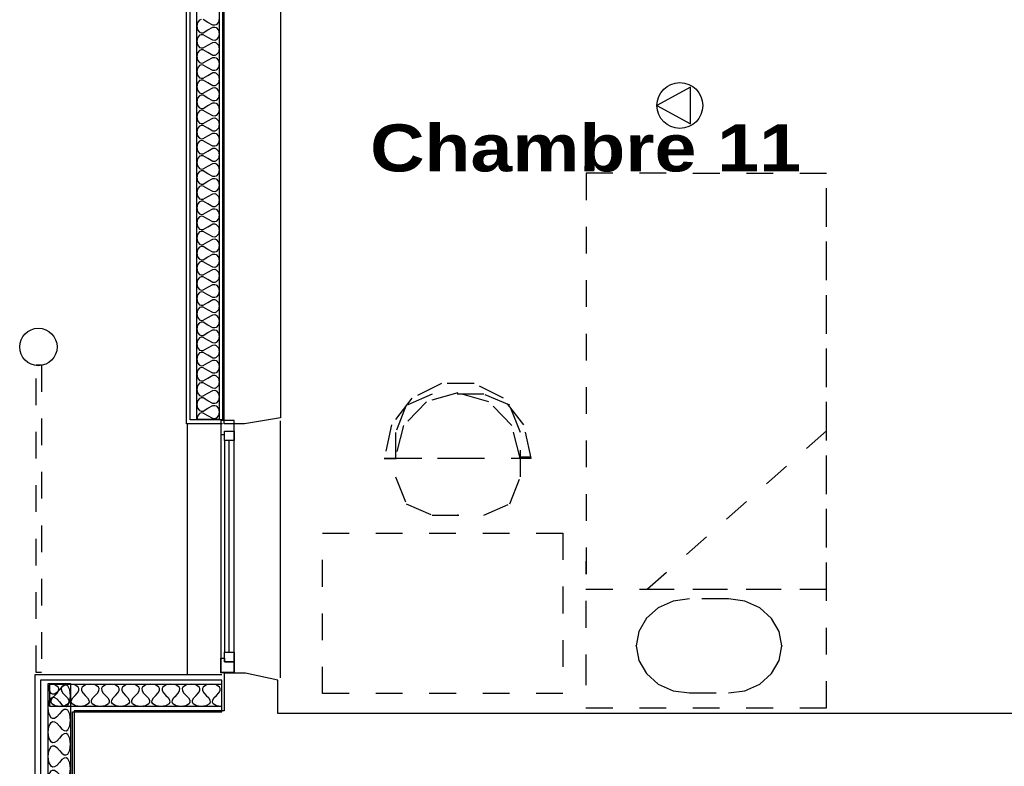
# Model space of a CAD drawing. Header units: millimetres. Extents: x -15 to 127, y -65 to 67.
# Tile 177 of 256: x 6.09 to 9.77, y 7.07 to 9.86. Entities that reach past the tile are written whole.
import ezdxf

# ---------------------------------------------------------------- set-up
doc = ezdxf.new("R2010")
doc.units = ezdxf.units.MM
doc.header["$MEASUREMENT"] = 0
doc.linetypes.add('PC_DASH_3', pattern=[0.055556, 0.027778, -0.027778])
doc.layers.add('Cfa', color=1, linetype='Continuous')
doc.layers.add('structure rdc', color=7, linetype='Continuous')
doc.styles.get("Standard").update_dxf_attribs({"font": 'BKANT.TTF'})

# ---------------------------------------------------------------- blocks, each defined once
blk = doc.blocks.new('ION')
for p, q in [((-0.196, 0.157), (0.004, -0.209)), ((0.205, 0.157), (-0.196, 0.157)), ((0.004, -0.209), (0.205, 0.157))]:
    blk.add_line(p, q)
blk.add_circle((0.004, 0.041), 0.25)
blk = doc.blocks.new('PD_4653')
at = {"layer": 'structure rdc', "color": 0}
for points in [[(7.5219, -19.0114), (6.88, -19.0114), (6.88, -18.9282), (7.5219, -18.9282), (7.5219, -19.0114)], [(7.5219, -19.0114), (7.504, -19.0088), (7.4914, -19.001), (7.4887, -18.9952), (7.4893, -18.988), (7.4938, -18.9796), (7.503, -18.9698), (7.5121, -18.9601), (7.5167, -18.9516), (7.5173, -18.9445), (7.5146, -18.9386), (7.502, -18.9308), (7.4841, -18.9282), (7.4662, -18.9308), (7.4536, -18.9386), (7.4509, -18.9445), (7.4515, -18.9516), (7.4561, -18.9601), (7.4652, -18.9698), (7.4744, -18.9796), (7.4789, -18.988), (7.4795, -18.9952), (7.4768, -19.001), (7.4642, -19.0088), (7.4463, -19.0114), (7.4285, -19.0088), (7.4158, -19.001), (7.4132, -18.9952), (7.4138, -18.988), (7.4183, -18.9796), (7.4275, -18.9698), (7.4366, -18.9601), (7.4412, -18.9516), (7.4418, -18.9445), (7.4391, -18.9386), (7.4265, -18.9308), (7.4086, -18.9282), (7.3907, -18.9308), (7.3781, -18.9386), (7.3754, -18.9445), (7.376, -18.9516), (7.3806, -18.9601), (7.3897, -18.9698), (7.3989, -18.9796), (7.4034, -18.988), (7.404, -18.9952), (7.4013, -19.001), (7.3887, -19.0088), (7.3708, -19.0114), (7.353, -19.0088), (7.3403, -19.001), (7.3376, -18.9952), (7.3383, -18.988), (7.3428, -18.9796), (7.352, -18.9698), (7.3611, -18.9601), (7.3657, -18.9516), (7.3663, -18.9445), (7.3636, -18.9386), (7.351, -18.9308), (7.3331, -18.9282), (7.3152, -18.9308), (7.3026, -18.9386), (7.2999, -18.9445), (7.3005, -18.9516), (7.305, -18.9601), (7.3142, -18.9698), (7.3234, -18.9796), (7.3279, -18.988), (7.3285, -18.9952), (7.3258, -19.001), (7.3132, -19.0088), (7.2953, -19.0114), (7.2774, -19.0088), (7.2648, -19.001), (7.2621, -18.9952), (7.2627, -18.988), (7.2673, -18.9796), (7.2764, -18.9698), (7.2856, -18.9601), (7.2902, -18.9516), (7.2908, -18.9445), (7.2881, -18.9386), (7.2755, -18.9308), (7.2576, -18.9282), (7.2397, -18.9308), (7.2271, -18.9386), (7.2244, -18.9445), (7.225, -18.9516), (7.2295, -18.9601), (7.2387, -18.9698), (7.2479, -18.9796), (7.2524, -18.988), (7.253, -18.9952), (7.2503, -19.001), (7.2377, -19.0088), (7.2198, -19.0114), (7.2019, -19.0088), (7.1893, -19.001), (7.1866, -18.9952), (7.1872, -18.988), (7.1918, -18.9796), (7.2009, -18.9698), (7.2101, -18.9601), (7.2146, -18.9516), (7.2152, -18.9445), (7.2126, -18.9386), (7.1999, -18.9308), (7.1821, -18.9282), (7.1642, -18.9308), (7.1516, -18.9386), (7.1489, -18.9445), (7.1495, -18.9516), (7.154, -18.9601), (7.1632, -18.9698), (7.1723, -18.9796), (7.1769, -18.988), (7.1775, -18.9952), (7.1748, -19.001), (7.1622, -19.0088), (7.1443, -19.0114), (7.1264, -19.0088), (7.1138, -19.001), (7.1111, -18.9952), (7.1117, -18.988), (7.1163, -18.9796), (7.1254, -18.9698), (7.1346, -18.9601), (7.1391, -18.9516), (7.1397, -18.9445), (7.1371, -18.9386), (7.1244, -18.9308), (7.1066, -18.9282), (7.0887, -18.9308), (7.0761, -18.9386), (7.0734, -18.9445), (7.074, -18.9516), (7.0785, -18.9601), (7.0877, -18.9698), (7.0968, -18.9796), (7.1014, -18.988), (7.102, -18.9952), (7.0993, -19.001), (7.0867, -19.0088), (7.0688, -19.0114), (7.0509, -19.0088), (7.0383, -19.001), (7.0356, -18.9952), (7.0362, -18.988), (7.0408, -18.9796), (7.0499, -18.9698), (7.0591, -18.9601), (7.0636, -18.9516), (7.0642, -18.9445), (7.0615, -18.9386), (7.0489, -18.9308), (7.031, -18.9282), (7.0132, -18.9308), (7.0005, -18.9386), (6.9979, -18.9445), (6.9985, -18.9516), (7.003, -18.9601), (7.0122, -18.9698), (7.0213, -18.9796), (7.0259, -18.988), (7.0265, -18.9952), (7.0238, -19.001), (7.0112, -19.0088), (6.9933, -19.0114), (6.9754, -19.0088), (6.9628, -19.001), (6.9601, -18.9952), (6.9607, -18.988), (6.9653, -18.9796), (6.9744, -18.9698), (6.9836, -18.9601), (6.9881, -18.9516), (6.9887, -18.9445), (6.986, -18.9386), (6.9734, -18.9308), (6.9555, -18.9282), (6.9376, -18.9308), (6.925, -18.9386), (6.9223, -18.9445), (6.9229, -18.9516), (6.9275, -18.9601), (6.9367, -18.9698), (6.9458, -18.9796), (6.9504, -18.988), (6.951, -18.9952), (6.9483, -19.001), (6.9357, -19.0088), (6.9178, -19.0114), (6.8999, -19.0088), (6.8873, -19.001), (6.8846, -18.9952), (6.8852, -18.988), (6.8897, -18.9796), (6.8989, -18.9698), (6.9081, -18.9601), (6.9126, -18.9516), (6.9132, -18.9445), (6.9105, -18.9386), (6.8979, -18.9308), (6.88, -18.9282)]]:
    blk.add_lwpolyline(points, dxfattribs=at)
blk = doc.blocks.new('PD_4768')
at = {"layer": 'structure rdc', "color": 0, "linetype": 'PC_DASH_3'}
blk.add_lwpolyline([(9.4202, -18.6091), (9.2737, -18.6091), (9.2123, -18.6177), (9.1568, -18.6426), (9.1128, -18.6815), (9.0846, -18.7306), (9.0748, -18.7849), (9.0846, -18.8393), (9.1128, -18.8883), (9.1568, -18.9273), (9.2122, -18.9523), (9.2736, -18.9609), (9.4201, -18.9609), (9.4816, -18.9523), (9.537, -18.9273), (9.581, -18.8884), (9.6093, -18.8394), (9.619, -18.785), (9.6093, -18.7307), (9.5811, -18.6816), (9.5371, -18.6427), (9.4816, -18.6177), (9.4202, -18.6091)], dxfattribs=at)
at = {"layer": 'structure rdc', "color": 0}
for p in [(9.0748, -18.7849), (9.619, -18.785)]:
    blk.add_point(p, dxfattribs=at)
blk = doc.blocks.new('PD_4767')
at = {"layer": 'structure rdc', "color": 0, "linetype": 'PC_DASH_3'}
blk.add_line((8.8864, -18.8312), (8.8864, -19.0163), dxfattribs=at)
for points in [[(8.8868, -17.0165), (8.8864, -19.0163), (9.7864, -19.0165), (9.7868, -17.0167), (8.8868, -17.0165)], [(8.8868, -17.0165), (8.8865, -18.5719), (9.7865, -18.5721), (9.7868, -17.0167), (8.8868, -17.0165)], [(9.1167, -18.572), (9.7865, -18.5721), (9.7866, -17.9796), (9.1167, -18.572)]]:
    blk.add_lwpolyline(points, dxfattribs=at)
at = {"layer": 'structure rdc'}
blk.add_blockref('PD_4768', (0, 0), dxfattribs=at)
blk = doc.blocks.new('PD_4770')
at = {"layer": 'structure rdc', "color": 0, "linetype": 'PC_DASH_3'}
for p, q in [((8.1315, -18.0831), (8.1727, -18.0831)), ((8.6803, -18.0788), (8.6413, -18.0788))]:
    blk.add_line(p, q, dxfattribs=at)
for points in [[(8.4063, -18.0824), (8.6813, -18.0824), (8.6541, -17.9579), (8.5777, -17.8582), (8.4675, -17.8028), (8.3451, -17.8028), (8.2348, -17.8582), (8.1585, -17.9579), (8.1313, -18.0824), (8.4063, -18.0824)], [(8.4063, -18.0823), (8.6402, -18.0823), (8.6088, -17.9604), (8.5232, -17.8711), (8.4063, -17.8384), (8.2894, -17.8711), (8.2038, -17.9604), (8.1724, -18.0823), (8.4063, -18.0823)], [(8.5038, -17.8426), (8.3111, -17.8426), (8.2138, -17.8846), (8.1736, -17.986), (8.1736, -18.1522), (8.2138, -18.2536), (8.3111, -18.2956), (8.5038, -18.2956), (8.601, -18.2536), (8.6413, -18.1522), (8.6413, -17.986), (8.601, -17.8846), (8.5038, -17.8426)]]:
    blk.add_lwpolyline(points, dxfattribs=at)
blk = doc.blocks.new('PD_4769')
at = {"layer": 'structure rdc', "color": 0}
blk.add_point((8.4074, -18.2956), dxfattribs=at)
at = {"layer": 'structure rdc'}
blk.add_blockref('PD_4770', (0, 0), dxfattribs=at)
blk = doc.blocks.new('PD_4766')
at = {"layer": 'structure rdc', "color": 0, "linetype": 'PC_DASH_3'}
blk.add_lwpolyline([(8.7999, -18.363), (8.8, -18.963), (7.9, -18.9632), (7.8999, -18.3632), (8.7999, -18.363)], dxfattribs=at)
at = {"layer": 'structure rdc'}
for name in ['PD_4767', 'PD_4769']:
    blk.add_blockref(name, (0, 0), dxfattribs=at)
blk = doc.blocks.new('PD_4827')
at = {"layer": 'structure rdc', "color": 0}
for points in [[(6.8738, -20.1068), (6.8738, -18.9258), (6.9571, -18.9258), (6.9571, -20.1068), (6.8738, -20.1068)], [(6.8738, -20.1068), (6.8764, -20.0853), (6.8842, -20.0701), (6.8901, -20.0668), (6.8973, -20.0676), (6.9057, -20.073), (6.9155, -20.084), (6.9252, -20.0951), (6.9337, -20.1005), (6.9408, -20.1013), (6.9467, -20.098), (6.9545, -20.0828), (6.9571, -20.0613), (6.9545, -20.0398), (6.9467, -20.0247), (6.9408, -20.0214), (6.9337, -20.0221), (6.9252, -20.0276), (6.9155, -20.0386), (6.9057, -20.0496), (6.8973, -20.0551), (6.8901, -20.0558), (6.8842, -20.0526), (6.8764, -20.0374), (6.8738, -20.0159), (6.8764, -19.9944), (6.8842, -19.9792), (6.8901, -19.976), (6.8973, -19.9767), (6.9057, -19.9822), (6.9155, -19.9932), (6.9252, -20.0042), (6.9337, -20.0097), (6.9408, -20.0104), (6.9467, -20.0072), (6.9545, -19.992), (6.9571, -19.9705), (6.9545, -19.949), (6.9467, -19.9338), (6.9408, -19.9306), (6.9337, -19.9313), (6.9252, -19.9368), (6.9155, -19.9478), (6.9057, -19.9588), (6.8973, -19.9643), (6.8901, -19.965), (6.8842, -19.9617), (6.8764, -19.9466), (6.8738, -19.9251), (6.8764, -19.9036), (6.8842, -19.8884), (6.8901, -19.8852), (6.8973, -19.8859), (6.9057, -19.8913), (6.9155, -19.9024), (6.9252, -19.9134), (6.9337, -19.9188), (6.9408, -19.9196), (6.9467, -19.9163), (6.9545, -19.9011), (6.9571, -19.8796), (6.9545, -19.8581), (6.9467, -19.843), (6.9408, -19.8397), (6.9337, -19.8405), (6.9252, -19.8459), (6.9155, -19.8569), (6.9057, -19.8679), (6.8973, -19.8734), (6.8901, -19.8741), (6.8842, -19.8709), (6.8764, -19.8557), (6.8738, -19.8342), (6.8764, -19.8127), (6.8842, -19.7975), (6.8901, -19.7943), (6.8973, -19.795), (6.9057, -19.8005), (6.9155, -19.8115), (6.9252, -19.8225), (6.9337, -19.828), (6.9408, -19.8287), (6.9467, -19.8255), (6.9545, -19.8103), (6.9571, -19.7888), (6.9545, -19.7673), (6.9467, -19.7521), (6.9408, -19.7489), (6.9337, -19.7496), (6.9252, -19.7551), (6.9155, -19.7661), (6.9057, -19.7771), (6.8973, -19.7826), (6.8901, -19.7833), (6.8842, -19.7801), (6.8764, -19.7649), (6.8738, -19.7434), (6.8764, -19.7219), (6.8842, -19.7067), (6.8901, -19.7035), (6.8973, -19.7042), (6.9057, -19.7097), (6.9155, -19.7207), (6.9252, -19.7317), (6.9337, -19.7371), (6.9408, -19.7379), (6.9467, -19.7346), (6.9545, -19.7195), (6.9571, -19.698), (6.9545, -19.6764), (6.9467, -19.6613), (6.9408, -19.658), (6.9337, -19.6588), (6.9252, -19.6642), (6.9155, -19.6752), (6.9057, -19.6862), (6.8973, -19.6917), (6.8901, -19.6924), (6.8842, -19.6892), (6.8764, -19.674), (6.8738, -19.6525), (6.8764, -19.631), (6.8842, -19.6158), (6.8901, -19.6126), (6.8973, -19.6133), (6.9057, -19.6188), (6.9155, -19.6298), (6.9252, -19.6408), (6.9337, -19.6463), (6.9408, -19.647), (6.9467, -19.6438), (6.9545, -19.6286), (6.9571, -19.6071), (6.9545, -19.5856), (6.9467, -19.5704), (6.9408, -19.5672), (6.9337, -19.5679), (6.9252, -19.5734), (6.9155, -19.5844), (6.9057, -19.5954), (6.8973, -19.6009), (6.8901, -19.6016), (6.8842, -19.5984), (6.8764, -19.5832), (6.8738, -19.5617), (6.8764, -19.5402), (6.8842, -19.525), (6.8901, -19.5218), (6.8973, -19.5225), (6.9057, -19.528), (6.9155, -19.539), (6.9252, -19.55), (6.9337, -19.5554), (6.9408, -19.5562), (6.9467, -19.5529), (6.9545, -19.5378), (6.9571, -19.5163), (6.9545, -19.4948), (6.9467, -19.4796), (6.9408, -19.4763), (6.9337, -19.4771), (6.9252, -19.4825), (6.9155, -19.4935), (6.9057, -19.5046), (6.8973, -19.51), (6.8901, -19.5107), (6.8842, -19.5075), (6.8764, -19.4923), (6.8738, -19.4708), (6.8764, -19.4493), (6.8842, -19.4342), (6.8901, -19.4309), (6.8973, -19.4316), (6.9057, -19.4371), (6.9155, -19.4481), (6.9252, -19.4591), (6.9337, -19.4646), (6.9408, -19.4653), (6.9467, -19.4621), (6.9545, -19.4469), (6.9571, -19.4254), (6.9545, -19.4039), (6.9467, -19.3887), (6.9408, -19.3855), (6.9337, -19.3862), (6.9252, -19.3917), (6.9155, -19.4027), (6.9057, -19.4137), (6.8973, -19.4192), (6.8901, -19.4199), (6.8842, -19.4167), (6.8764, -19.4015), (6.8738, -19.38), (6.8764, -19.3585), (6.8842, -19.3433), (6.8901, -19.3401), (6.8973, -19.3408), (6.9057, -19.3463), (6.9155, -19.3573), (6.9252, -19.3683), (6.9337, -19.3738), (6.9408, -19.3745), (6.9467, -19.3712), (6.9545, -19.3561), (6.9571, -19.3346), (6.9545, -19.3131), (6.9467, -19.2979), (6.9408, -19.2947), (6.9337, -19.2954), (6.9252, -19.3008), (6.9155, -19.3119), (6.9057, -19.3229), (6.8973, -19.3283), (6.8901, -19.3291), (6.8842, -19.3258), (6.8764, -19.3106), (6.8738, -19.2891), (6.8764, -19.2676), (6.8842, -19.2525), (6.8901, -19.2492), (6.8973, -19.25), (6.9057, -19.2554), (6.9155, -19.2664), (6.9252, -19.2774), (6.9337, -19.2829), (6.9408, -19.2836), (6.9467, -19.2804), (6.9545, -19.2652), (6.9571, -19.2437), (6.9545, -19.2222), (6.9467, -19.207), (6.9408, -19.2038), (6.9337, -19.2045), (6.9252, -19.21), (6.9155, -19.221), (6.9057, -19.232), (6.8973, -19.2375), (6.8901, -19.2382), (6.8842, -19.235), (6.8764, -19.2198), (6.8738, -19.1983), (6.8764, -19.1768), (6.8842, -19.1616), (6.8901, -19.1584), (6.8973, -19.1591), (6.9057, -19.1646), (6.9155, -19.1756), (6.9252, -19.1866), (6.9337, -19.1921), (6.9408, -19.1928), (6.9467, -19.1895), (6.9545, -19.1744), (6.9571, -19.1529), (6.9545, -19.1314), (6.9467, -19.1162), (6.9408, -19.113), (6.9337, -19.1137), (6.9252, -19.1192), (6.9155, -19.1302), (6.9057, -19.1412), (6.8973, -19.1466), (6.8901, -19.1474), (6.8842, -19.1441), (6.8764, -19.129), (6.8738, -19.1074), (6.8764, -19.0859), (6.8842, -19.0708), (6.8901, -19.0675), (6.8973, -19.0683), (6.9057, -19.0737), (6.9155, -19.0847), (6.9252, -19.0957), (6.9337, -19.1012), (6.9408, -19.1019), (6.9467, -19.0987), (6.9545, -19.0835), (6.9571, -19.062), (6.9545, -19.0405), (6.9467, -19.0253), (6.9408, -19.0221), (6.9337, -19.0228), (6.9252, -19.0283), (6.9155, -19.0393), (6.9057, -19.0503), (6.8973, -19.0558), (6.8901, -19.0565), (6.8842, -19.0533), (6.8764, -19.0381), (6.8738, -19.0166), (6.8764, -18.9951), (6.8842, -18.9799), (6.8901, -18.9767), (6.8973, -18.9774), (6.9057, -18.9829), (6.9155, -18.9939), (6.9252, -19.0049), (6.9337, -19.0104), (6.9408, -19.0111), (6.9467, -19.0079), (6.9545, -18.9927), (6.9571, -18.9712), (6.9545, -18.9497), (6.9467, -18.9345), (6.9408, -18.9313), (6.9337, -18.932), (6.9252, -18.9375), (6.9155, -18.9485), (6.9057, -18.9595), (6.8973, -18.9649), (6.8901, -18.9657), (6.8842, -18.9624), (6.8764, -18.9473), (6.8738, -18.9258)]]:
    blk.add_lwpolyline(points, dxfattribs=at)
blk = doc.blocks.new('PD_4846')
at = {"layer": 'structure rdc', "color": 0}
for points in [[(7.5131, -14.173), (7.5131, -17.9381), (7.43, -17.9381), (7.43, -14.173), (7.5131, -14.173)], [(7.5131, -16.4377), (7.5105, -16.4511), (7.5027, -16.4605), (7.4968, -16.4625), (7.4897, -16.4621), (7.4715, -16.4518), (7.4534, -16.4416)], [(7.4462, -16.4411), (7.4404, -16.4432), (7.4326, -16.4526), (7.43, -16.466), (7.4326, -16.4794), (7.4404, -16.4888), (7.4462, -16.4908), (7.4534, -16.4904), (7.4715, -16.4801), (7.4897, -16.4699), (7.4968, -16.4694), (7.5027, -16.4715), (7.5105, -16.4809), (7.5131, -16.4943), (7.5105, -16.5077), (7.5027, -16.5171), (7.4968, -16.5192), (7.4897, -16.5187), (7.4715, -16.5085), (7.4534, -16.4982), (7.4462, -16.4978), (7.4404, -16.4998), (7.4326, -16.5092), (7.43, -16.5226), (7.4326, -16.536), (7.4404, -16.5455), (7.4462, -16.5475), (7.4534, -16.547), (7.4715, -16.5368), (7.4897, -16.5265), (7.4968, -16.5261), (7.5027, -16.5281), (7.5105, -16.5375), (7.5131, -16.5509), (7.5105, -16.5643), (7.5027, -16.5738), (7.4968, -16.5758), (7.4897, -16.5753), (7.4715, -16.5651), (7.4534, -16.5548), (7.4462, -16.5544), (7.4404, -16.5564), (7.4326, -16.5658), (7.43, -16.5792), (7.4326, -16.5926), (7.4404, -16.6021), (7.4462, -16.6041), (7.4534, -16.6036), (7.4715, -16.5934), (7.4897, -16.5831), (7.4968, -16.5827), (7.5027, -16.5847), (7.5105, -16.5941), (7.5131, -16.6075), (7.5105, -16.6209), (7.5027, -16.6304), (7.4968, -16.6324), (7.4897, -16.6319), (7.4715, -16.6217), (7.4534, -16.6114), (7.4462, -16.611), (7.4404, -16.613), (7.4326, -16.6225), (7.43, -16.6358), (7.4326, -16.6492), (7.4404, -16.6587), (7.4462, -16.6607), (7.4534, -16.6603), (7.4715, -16.65), (7.4897, -16.6397), (7.4968, -16.6393), (7.5027, -16.6413), (7.5105, -16.6508), (7.5131, -16.6642), (7.5105, -16.6775), (7.5027, -16.687), (7.4968, -16.689), (7.4897, -16.6886), (7.4715, -16.6783), (7.4534, -16.6681), (7.4462, -16.6676), (7.4404, -16.6696), (7.4326, -16.6791), (7.43, -16.6925), (7.4326, -16.7059), (7.4404, -16.7153), (7.4462, -16.7173), (7.4534, -16.7169), (7.4715, -16.7066), (7.4897, -16.6964), (7.4968, -16.6959), (7.5027, -16.6979), (7.5105, -16.7074), (7.5131, -16.7208), (7.5105, -16.7342), (7.5027, -16.7436), (7.4968, -16.7456), (7.4897, -16.7452), (7.4715, -16.7349), (7.4534, -16.7247), (7.4462, -16.7242), (7.4404, -16.7262), (7.4326, -16.7357), (7.43, -16.7491), (7.4326, -16.7625), (7.4404, -16.7719), (7.4462, -16.7739), (7.4534, -16.7735), (7.4715, -16.7632), (7.4897, -16.753), (7.4968, -16.7525), (7.5027, -16.7546), (7.5105, -16.764), (7.5131, -16.7774), (7.5105, -16.7908), (7.5027, -16.8002), (7.4968, -16.8022), (7.4897, -16.8018), (7.4715, -16.7915), (7.4534, -16.7813), (7.4462, -16.7808), (7.4404, -16.7829), (7.4326, -16.7923), (7.43, -16.8057), (7.4326, -16.8191), (7.4404, -16.8285), (7.4462, -16.8306), (7.4534, -16.8301), (7.4715, -16.8199), (7.4897, -16.8096), (7.4968, -16.8092), (7.5027, -16.8112), (7.5105, -16.8206), (7.5131, -16.834), (7.5105, -16.8474), (7.5027, -16.8569), (7.4968, -16.8589), (7.4897, -16.8584), (7.4715, -16.8482), (7.4534, -16.8379), (7.4462, -16.8375), (7.4404, -16.8395), (7.4326, -16.8489), (7.43, -16.8623), (7.4326, -16.8757), (7.4404, -16.8852), (7.4462, -16.8872), (7.4534, -16.8867), (7.4715, -16.8765), (7.4897, -16.8662), (7.4968, -16.8658), (7.5027, -16.8678), (7.5105, -16.8772), (7.5131, -16.8906), (7.5105, -16.904), (7.5027, -16.9135), (7.4968, -16.9155), (7.4897, -16.915), (7.4715, -16.9048), (7.4534, -16.8945), (7.4462, -16.8941), (7.4404, -16.8961), (7.4326, -16.9055), (7.43, -16.9189), (7.4326, -16.9323), (7.4404, -16.9418), (7.4462, -16.9438), (7.4534, -16.9433), (7.4715, -16.9331), (7.4897, -16.9228), (7.4968, -16.9224), (7.5027, -16.9244), (7.5105, -16.9339), (7.5131, -16.9472), (7.5105, -16.9606), (7.5027, -16.9701), (7.4968, -16.9721), (7.4897, -16.9717), (7.4715, -16.9614), (7.4534, -16.9512), (7.4462, -16.9507), (7.4404, -16.9527), (7.4326, -16.9622), (7.43, -16.9756), (7.4326, -16.9889), (7.4404, -16.9984), (7.4462, -17.0004), (7.4534, -17), (7.4715, -16.9897), (7.4897, -16.9795), (7.4968, -16.979), (7.5027, -16.981), (7.5105, -16.9905), (7.5131, -17.0039), (7.5105, -17.0173), (7.5027, -17.0267), (7.4968, -17.0287), (7.4897, -17.0283), (7.4715, -17.018), (7.4534, -17.0078), (7.4462, -17.0073), (7.4404, -17.0093), (7.4326, -17.0188), (7.43, -17.0322), (7.4326, -17.0456), (7.4404, -17.055), (7.4462, -17.057), (7.4534, -17.0566), (7.4715, -17.0463), (7.4897, -17.0361), (7.4968, -17.0356), (7.5027, -17.0376), (7.5105, -17.0471), (7.5131, -17.0605), (7.5105, -17.0739), (7.5027, -17.0833), (7.4968, -17.0853), (7.4897, -17.0849), (7.4715, -17.0746), (7.4534, -17.0644), (7.4462, -17.0639), (7.4404, -17.066), (7.4326, -17.0754), (7.43, -17.0888), (7.4326, -17.1022), (7.4404, -17.1116), (7.4462, -17.1136), (7.4534, -17.1132), (7.4715, -17.1029), (7.4897, -17.0927), (7.4968, -17.0922), (7.5027, -17.0943), (7.5105, -17.1037), (7.5131, -17.1171), (7.5105, -17.1305), (7.5027, -17.1399), (7.4968, -17.142), (7.4897, -17.1415), (7.4715, -17.1313), (7.4534, -17.121), (7.4462, -17.1206), (7.4404, -17.1226), (7.4326, -17.132), (7.43, -17.1454), (7.4326, -17.1588), (7.4404, -17.1683), (7.4462, -17.1703), (7.4534, -17.1698), (7.4715, -17.1596), (7.4897, -17.1493), (7.4968, -17.1489), (7.5027, -17.1509), (7.5105, -17.1603), (7.5131, -17.1737), (7.5105, -17.1871), (7.5027, -17.1966), (7.4968, -17.1986), (7.4897, -17.1981), (7.4715, -17.1879), (7.4534, -17.1776), (7.4462, -17.1772), (7.4404, -17.1792), (7.4326, -17.1886), (7.43, -17.202), (7.4326, -17.2154), (7.4404, -17.2249), (7.4462, -17.2269), (7.4534, -17.2264), (7.4715, -17.2162), (7.4897, -17.2059), (7.4968, -17.2055), (7.5027, -17.2075), (7.5105, -17.217), (7.5131, -17.2303), (7.5105, -17.2437), (7.5027, -17.2532), (7.4968, -17.2552), (7.4897, -17.2547), (7.4715, -17.2445), (7.4534, -17.2342), (7.4462, -17.2338), (7.4404, -17.2358), (7.4326, -17.2453), (7.43, -17.2586), (7.4326, -17.272), (7.4404, -17.2815), (7.4462, -17.2835), (7.4534, -17.2831), (7.4715, -17.2728), (7.4897, -17.2626), (7.4968, -17.2621), (7.5027, -17.2641), (7.5105, -17.2736), (7.5131, -17.287), (7.5105, -17.3003), (7.5027, -17.3098), (7.4968, -17.3118), (7.4897, -17.3114), (7.4715, -17.3011), (7.4534, -17.2909), (7.4462, -17.2904), (7.4404, -17.2924), (7.4326, -17.3019), (7.43, -17.3153), (7.4326, -17.3287), (7.4404, -17.3381), (7.4462, -17.3401), (7.4534, -17.3397), (7.4715, -17.3294), (7.4897, -17.3192), (7.4968, -17.3187), (7.5027, -17.3207), (7.5105, -17.3302), (7.5131, -17.3436), (7.5105, -17.357), (7.5027, -17.3664), (7.4968, -17.3684), (7.4897, -17.368), (7.4715, -17.3577), (7.4534, -17.3475), (7.4462, -17.347), (7.4404, -17.349), (7.4326, -17.3585), (7.43, -17.3719), (7.4326, -17.3853), (7.4404, -17.3947), (7.4462, -17.3967), (7.4534, -17.3963), (7.4715, -17.386), (7.4897, -17.3758), (7.4968, -17.3753), (7.5027, -17.3774), (7.5105, -17.3868), (7.5131, -17.4002), (7.5105, -17.4136), (7.5027, -17.423), (7.4968, -17.4251), (7.4897, -17.4246), (7.4715, -17.4144), (7.4534, -17.4041), (7.4462, -17.4036), (7.4404, -17.4057), (7.4326, -17.4151), (7.43, -17.4285), (7.4326, -17.4419), (7.4404, -17.4513), (7.4462, -17.4534), (7.4534, -17.4529), (7.4715, -17.4427), (7.4897, -17.4324), (7.4968, -17.432), (7.5027, -17.434), (7.5105, -17.4434), (7.5131, -17.4568), (7.5105, -17.4702), (7.5027, -17.4797), (7.4968, -17.4817), (7.4897, -17.4812), (7.4715, -17.471), (7.4534, -17.4607), (7.4462, -17.4603), (7.4404, -17.4623), (7.4326, -17.4717), (7.43, -17.4851), (7.4326, -17.4985), (7.4404, -17.508), (7.4462, -17.51), (7.4534, -17.5095), (7.4715, -17.4993), (7.4897, -17.489), (7.4968, -17.4886), (7.5027, -17.4906), (7.5105, -17.5), (7.5131, -17.5134), (7.5105, -17.5268), (7.5027, -17.5363), (7.4968, -17.5383), (7.4897, -17.5378), (7.4715, -17.5276), (7.4534, -17.5173), (7.4462, -17.5169), (7.4404, -17.5189), (7.4326, -17.5284), (7.43, -17.5417), (7.4326, -17.5551), (7.4404, -17.5646), (7.4462, -17.5666), (7.4534, -17.5661), (7.4715, -17.5559), (7.4897, -17.5456), (7.4968, -17.5452), (7.5027, -17.5472), (7.5105, -17.5567), (7.5131, -17.5701), (7.5105, -17.5834), (7.5027, -17.5929), (7.4968, -17.5949), (7.4897, -17.5945), (7.4715, -17.5842), (7.4534, -17.574), (7.4462, -17.5735), (7.4404, -17.5755), (7.4326, -17.585), (7.43, -17.5984), (7.4326, -17.6117), (7.4404, -17.6212), (7.4462, -17.6232), (7.4534, -17.6228), (7.4715, -17.6125), (7.4897, -17.6023), (7.4968, -17.6018), (7.5027, -17.6038), (7.5105, -17.6133), (7.5131, -17.6267), (7.5105, -17.6401), (7.5027, -17.6495), (7.4968, -17.6515), (7.4897, -17.6511), (7.4715, -17.6408), (7.4534, -17.6306), (7.4462, -17.6301), (7.4404, -17.6321), (7.4326, -17.6416), (7.43, -17.655), (7.4326, -17.6684), (7.4404, -17.6778), (7.4462, -17.6798), (7.4534, -17.6794), (7.4715, -17.6691), (7.4897, -17.6589), (7.4968, -17.6584), (7.5027, -17.6604), (7.5105, -17.6699), (7.5131, -17.6833), (7.5105, -17.6967), (7.5027, -17.7061), (7.4968, -17.7081), (7.4897, -17.7077), (7.4715, -17.6974), (7.4534, -17.6872), (7.4462, -17.6867), (7.4404, -17.6888), (7.4326, -17.6982), (7.43, -17.7116), (7.4326, -17.725), (7.4404, -17.7344), (7.4462, -17.7365), (7.4534, -17.736), (7.4715, -17.7258), (7.4897, -17.7155), (7.4968, -17.7151), (7.5027, -17.7171), (7.5105, -17.7265), (7.5131, -17.7399), (7.5105, -17.7533), (7.5027, -17.7627), (7.4968, -17.7648), (7.4897, -17.7643), (7.4715, -17.7541), (7.4534, -17.7438), (7.4462, -17.7434), (7.4404, -17.7454), (7.4326, -17.7548), (7.43, -17.7682), (7.4326, -17.7816), (7.4404, -17.7911), (7.4462, -17.7931), (7.4534, -17.7926), (7.4715, -17.7824), (7.4897, -17.7721), (7.4968, -17.7717), (7.5027, -17.7737), (7.5105, -17.7831), (7.5131, -17.7965), (7.5105, -17.8099), (7.5027, -17.8194), (7.4968, -17.8214), (7.4897, -17.8209), (7.4715, -17.8107), (7.4534, -17.8004), (7.4462, -17.8), (7.4404, -17.802), (7.4326, -17.8114), (7.43, -17.8248), (7.4326, -17.8382), (7.4404, -17.8477), (7.4462, -17.8497), (7.4534, -17.8492), (7.4715, -17.839), (7.4897, -17.8287), (7.4968, -17.8283), (7.5027, -17.8303), (7.5105, -17.8398), (7.5131, -17.8531), (7.5105, -17.8665), (7.5027, -17.876), (7.4968, -17.878), (7.4897, -17.8775), (7.4715, -17.8673), (7.4534, -17.857), (7.4462, -17.8566), (7.4404, -17.8586), (7.4326, -17.8681), (7.43, -17.8815), (7.4326, -17.8948), (7.4404, -17.9043), (7.4462, -17.9063), (7.4534, -17.9059), (7.4715, -17.8956), (7.4897, -17.8854), (7.4968, -17.8849), (7.5027, -17.8869), (7.5105, -17.8964), (7.5131, -17.9098), (7.5105, -17.9232), (7.5027, -17.9326), (7.4968, -17.9346), (7.4897, -17.9342), (7.4715, -17.9239), (7.4534, -17.9137), (7.4462, -17.9132), (7.4404, -17.9152), (7.4326, -17.9247), (7.43, -17.9381)]]:
    blk.add_lwpolyline(points, dxfattribs=at)
blk = doc.blocks.new('PD_4847')
at = {"layer": 'structure rdc', "color": 0}
for p, q in [((7.3916, -17.9539), (7.3916, -14.1539)), ((7.5266, -17.9539), (7.3916, -17.9539))]:
    blk.add_line(p, q, dxfattribs=at)
blk = doc.blocks.new('PD_4845')
at = {"layer": 'structure rdc', "color": 0}
blk.add_lwpolyline([(7.4056, -14.1685), (7.5256, -14.1685), (7.5256, -17.9389), (7.4056, -17.9389), (7.4056, -14.1685)], dxfattribs=at)
at = {"layer": 'structure rdc'}
for name in ['PD_4847', 'PD_4846']:
    blk.add_blockref(name, (0, 0), dxfattribs=at)
blk = doc.blocks.new('PD_4851')
at = {"layer": 'structure rdc', "color": 0}
for p, q in [((7.533, -18.0164), (7.533, -18.8082)), ((7.5513, -18.8082), (7.5513, -18.0164))]:
    blk.add_line(p, q, dxfattribs=at)
for points in [[(7.5193, -17.9408), (7.5193, -18.8838), (7.5696, -18.8838), (7.5696, -17.9408), (7.5193, -17.9408)], [(7.5696, -17.9408), (7.5193, -17.9408), (7.5193, -17.9942), (7.533, -17.9942), (7.533, -17.9808), (7.5696, -17.9808), (7.5696, -17.9408)], [(7.5696, -17.9808), (7.5696, -18.0164), (7.533, -18.0164), (7.533, -17.9808), (7.5696, -17.9808)], [(7.5696, -18.8838), (7.5193, -18.8838), (7.5193, -18.8304), (7.533, -18.8304), (7.533, -18.8438), (7.5696, -18.8438), (7.5696, -18.8838)], [(7.5696, -18.8082), (7.5696, -18.8438), (7.533, -18.8438), (7.533, -18.8082), (7.5696, -18.8082)]]:
    blk.add_lwpolyline(points, dxfattribs=at)
blk.add_point((7.5193, -18.8838), dxfattribs=at)
blk = doc.blocks.new('PD_4856')
at = {"layer": 'structure rdc', "color": 0}
for p, q in [((6.8254, -20.1255), (6.8255, -18.8914)), ((6.8255, -18.8914), (7.5237, -18.8914)), ((7.172, -20.1225), (6.8254, -20.1255))]:
    blk.add_line(p, q, dxfattribs=at)
blk = doc.blocks.new('PD_4855')
at = {"layer": 'structure rdc', "color": 0}
blk.add_line((7.1722, -20.1225), (7.1722, -20.0845), dxfattribs=at)
at = {"layer": 'structure rdc'}
blk.add_blockref('PD_4856', (0, 0), dxfattribs=at)
blk = doc.blocks.new('PD_4854')
at = {"layer": 'structure rdc', "color": 0}
blk.add_lwpolyline([(7.5237, -19.0308), (7.5237, -18.9124), (6.8445, -18.9124), (6.8444, -20.1072), (6.9644, -20.1072), (6.9645, -19.0308), (7.5237, -19.0308)], dxfattribs=at)
at = {"layer": 'structure rdc'}
blk.add_blockref('PD_4855', (0, 0), dxfattribs=at)

msp = doc.modelspace()

# ---------------------------------------------------------------- linework, layer by layer
at = {"layer": 'structure rdc', "color": 0}
for p, q in [((6.7144, 8.3539), (6.7144, 7.4139)), ((7.0626, 8.3621), (7.0626, 7.4009)), ((6.9323, 7.4184), (6.8526, 7.4184)), ((6.8526, 7.4184), (6.8526, 7.2776)), ((7.0541, 7.3925), (6.9323, 7.4184)), ((7.0541, 7.2676), (7.0541, 7.3925)), ((6.8526, 7.2776), (6.2918, 7.2776)), ((6.2918, 7.2776), (6.2918, 6.2287)), ((12.6753, 7.2676), (7.0541, 7.2676))]:
    msp.add_line(p, q, dxfattribs=at)
msp.add_lwpolyline([(6.8533, 12.1356), (6.9291, 12.1356), (7.0633, 12.113), (7.0633, 8.3742), (6.9291, 8.3516), (6.8533, 8.3516), (6.8533, 12.1356)], dxfattribs=at)
at = {"layer": 'structure rdc', "color": 0, "linetype": 'PC_DASH_3'}
msp.add_lwpolyline([(6.169, 7.4216), (6.149, 7.4216), (6.149, 8.5716), (6.169, 8.5716), (6.169, 7.4216)], dxfattribs=at)
at = {"layer": 'structure rdc', "color": 0}
msp.add_circle((6.1575, 8.639), 0.07, dxfattribs=at)

# ---------------------------------------------------------------- block references
at = {"layer": 'Cfa', "xscale": 0.342999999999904, "yscale": 0.342999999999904, "zscale": 0.343, "rotation": 270}
msp.add_blockref('ION', (8.5443, 9.5438), dxfattribs=at)
at = {"layer": 'structure rdc'}
for name in ['PD_4845', 'PD_4766', 'PD_4851', 'PD_4854', 'PD_4827', 'PD_4653']:
    msp.add_blockref(name, (-0.6795, 26.3053), dxfattribs=at)

# ---------------------------------------------------------------- texts
at = {"layer": 'structure rdc', "color": 0, "insert": (7.3991, 9.4719), "char_height": 0.176205, "width": 1.622778, "attachment_point": 1}
msp.add_mtext('{\\fArial Black|b0|i0|c0|p34;Chambre 11}', dxfattribs=at)

doc.saveas('drawing.dxf')
